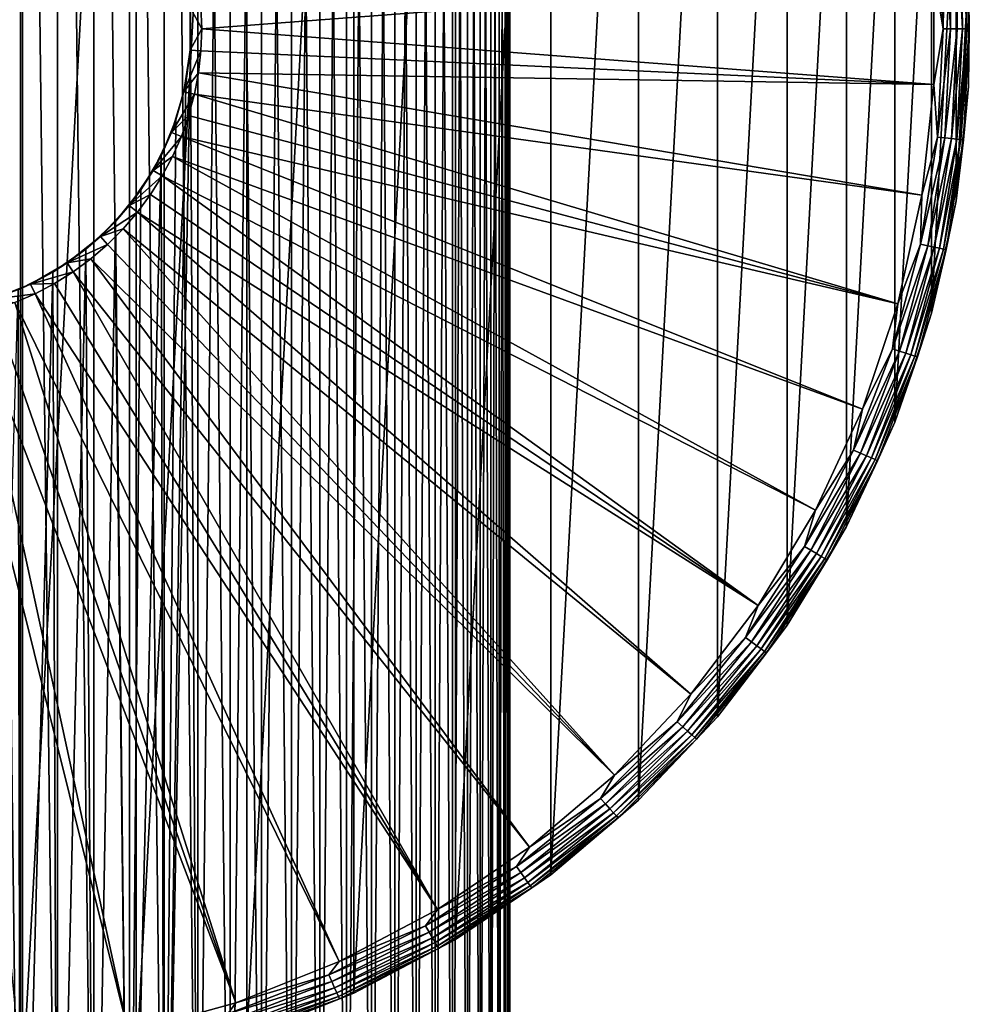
# Model space of a CAD drawing. Header units: metres. Extents: x -139 to 106, y -189 to 40.
# Tile 117 of 256: x 3 to 30, y -175 to -147. Entities that reach past the tile are written whole.
import ezdxf

# ---------------------------------------------------------------- set-up
doc = ezdxf.new("R2010")
doc.units = ezdxf.units.M
doc.layers.add('solid_153_ABGANG1_SW0003', color=7, linetype='CONTINUOUS')

msp = doc.modelspace()

# ---------------------------------------------------------------- linework, layer by layer
at = {"layer": 'solid_153_ABGANG1_SW0003'}
for points in [[(2.130661, -101.608208, 87.153847), (2.130661, -188.408203, 87.153847), (3.185477, -188.408203, 86.986778)], [(3.185477, -101.608208, 86.986778), (2.130661, -101.608208, 87.153847), (3.185477, -188.408203, 86.986778)], [(3.185477, -101.608208, 86.986778), (3.185477, -188.408203, 86.986778), (4.227721, -188.408203, 86.753807)], [(4.227721, -101.608208, 86.753807), (3.185477, -101.608208, 86.986778), (4.227721, -188.408203, 86.753807)], [(4.227721, -101.608208, 86.753807), (4.227721, -188.408203, 86.753807), (5.25328, -188.408203, 86.455856)], [(5.25328, -101.608208, 86.455856), (4.227721, -101.608208, 86.753807), (5.25328, -188.408203, 86.455856)], [(5.25328, -101.608208, 86.455856), (5.25328, -188.408203, 86.455856), (6.258111, -188.408203, 86.094093)], [(6.258111, -101.608208, 86.094093), (5.25328, -101.608208, 86.455856), (6.258111, -188.408203, 86.094093)], [(6.258111, -101.608208, 86.094093), (6.258111, -188.408203, 86.094093), (7.238244, -188.408203, 85.669952)], [(7.238244, -101.608208, 85.669952), (6.258111, -101.608208, 86.094093), (7.238244, -188.408203, 85.669952)], [(7.238244, -101.608208, 85.669952), (7.238244, -188.408203, 85.669952), (8.189809, -188.408203, 85.185112)], [(8.189809, -101.608208, 85.185112), (7.238244, -101.608208, 85.669952), (8.189809, -188.408203, 85.185112)], [(8.189809, -101.608208, 55.390678), (7.983356, -147.923996, 55.279026), (7.983322, -146.891907, 55.279011)], [(8.189809, -101.608208, 55.390678), (8.189809, -188.408203, 55.390678), (7.983356, -147.923996, 55.279026)], [(9.10905, -101.608208, 55.934315), (9.10905, -188.408203, 55.934315), (8.189809, -188.408203, 55.390678)], [(8.189809, -101.608208, 55.390678), (9.10905, -101.608208, 55.934315), (8.189809, -188.408203, 55.390678)], [(8.189809, -101.608208, 85.185112), (8.189809, -188.408203, 85.185112), (9.109051, -188.408203, 84.641472)], [(9.109051, -101.608208, 84.641472), (8.189809, -101.608208, 85.185112), (9.109051, -188.408203, 84.641472)], [(9.992342, -101.608208, 56.534599), (9.992342, -188.408203, 56.534599), (9.10905, -188.408203, 55.934315)], [(9.10905, -101.608208, 55.934315), (9.992342, -101.608208, 56.534599), (9.10905, -188.408203, 55.934315)], [(9.109051, -101.608208, 84.641472), (9.109051, -188.408203, 84.641472), (9.992343, -188.408203, 84.041183)], [(9.992343, -101.608208, 84.041183), (9.109051, -101.608208, 84.641472), (9.992343, -188.408203, 84.041183)], [(10.836198, -101.608208, 57.189159), (10.836198, -188.408203, 57.189159), (9.992342, -188.408203, 56.534599)], [(9.992342, -101.608208, 56.534599), (10.836198, -101.608208, 57.189159), (9.992342, -188.408203, 56.534599)], [(9.992343, -101.608208, 84.041183), (9.992343, -188.408203, 84.041183), (10.836199, -188.408203, 83.386627)], [(10.836199, -101.608208, 83.386627), (9.992343, -101.608208, 84.041183), (10.836199, -188.408203, 83.386627)], [(11.637288, -101.608208, 57.895412), (11.637288, -188.408203, 57.895412), (10.836198, -188.408203, 57.189159)], [(10.836198, -101.608208, 57.189159), (11.637288, -101.608208, 57.895412), (10.836198, -188.408203, 57.189159)], [(10.836199, -101.608208, 83.386627), (10.836199, -188.408203, 83.386627), (11.637288, -188.408203, 82.680374)], [(11.637288, -101.608208, 82.680374), (10.836199, -101.608208, 83.386627), (11.637288, -188.408203, 82.680374)], [(12.392451, -101.608208, 58.650578), (12.392451, -188.408203, 58.650578), (11.637288, -188.408203, 57.895412)], [(11.637288, -101.608208, 57.895412), (12.392451, -101.608208, 58.650578), (11.637288, -188.408203, 57.895412)], [(11.637288, -101.608208, 82.680374), (11.637288, -188.408203, 82.680374), (12.392451, -188.408203, 81.925209)], [(12.392452, -101.608208, 81.925209), (11.637288, -101.608208, 82.680374), (12.392451, -188.408203, 81.925209)], [(13.098707, -101.608208, 59.451664), (13.098707, -188.408203, 59.451664), (12.392451, -188.408203, 58.650578)], [(12.392451, -101.608208, 58.650578), (13.098707, -101.608208, 59.451664), (12.392451, -188.408203, 58.650578)], [(12.392452, -101.608208, 81.925209), (12.392451, -188.408203, 81.925209), (13.098708, -188.408203, 81.124123)], [(13.098708, -101.608208, 81.124123), (12.392452, -101.608208, 81.925209), (13.098708, -188.408203, 81.124123)], [(13.75327, -101.608208, 60.295517), (13.75327, -188.408203, 60.295517), (13.098707, -188.408203, 59.451664)], [(13.098707, -101.608208, 59.451664), (13.75327, -101.608208, 60.295517), (13.098707, -188.408203, 59.451664)], [(13.098708, -101.608208, 81.124123), (13.098708, -188.408203, 81.124123), (13.75327, -188.408203, 80.280266)], [(13.75327, -101.608208, 80.280266), (13.098708, -101.608208, 81.124123), (13.75327, -188.408203, 80.280266)], [(14.353557, -101.608208, 61.17881), (14.353557, -188.408203, 61.17881), (13.75327, -188.408203, 60.295517)], [(13.75327, -101.608208, 60.295517), (14.353557, -101.608208, 61.17881), (13.75327, -188.408203, 60.295517)], [(13.75327, -101.608208, 80.280266), (13.75327, -188.408203, 80.280266), (14.353557, -188.408203, 79.39698)], [(14.353557, -101.608208, 79.39698), (13.75327, -101.608208, 80.280266), (14.353557, -188.408203, 79.39698)], [(14.897197, -101.608208, 62.098049), (14.897197, -188.408203, 62.098049), (14.353557, -188.408203, 61.17881)], [(14.353557, -101.608208, 61.17881), (14.897197, -101.608208, 62.098049), (14.353557, -188.408203, 61.17881)], [(14.353557, -101.608208, 79.39698), (14.353557, -188.408203, 79.39698), (14.897198, -188.408203, 78.477737)], [(14.897198, -101.608208, 78.477737), (14.353557, -101.608208, 79.39698), (14.897198, -188.408203, 78.477737)], [(15.382045, -101.608208, 63.049614), (15.382045, -188.408203, 63.049614), (14.897197, -188.408203, 62.098049)], [(14.897197, -101.608208, 62.098049), (15.382045, -101.608208, 63.049614), (14.897197, -188.408203, 62.098049)], [(14.897198, -101.608208, 78.477737), (14.897198, -188.408203, 78.477737), (15.382045, -188.408203, 77.526169)], [(15.382045, -101.608208, 77.526176), (14.897198, -101.608208, 78.477737), (15.382045, -188.408203, 77.526169)], [(15.806187, -101.608208, 64.029739), (15.806187, -188.408203, 64.029739), (15.382045, -188.408203, 63.049614)], [(15.382045, -101.608208, 63.049614), (15.806187, -101.608208, 64.029739), (15.382045, -188.408203, 63.049614)], [(15.382045, -101.608208, 77.526176), (15.382045, -188.408203, 77.526169), (15.806187, -188.408203, 76.546043)], [(15.806187, -101.608208, 76.546043), (15.382045, -101.608208, 77.526176), (15.806187, -188.408203, 76.546043)], [(16.16795, -101.608208, 65.034569), (16.16795, -188.408203, 65.034569), (15.806187, -188.408203, 64.029739)], [(15.806187, -101.608208, 64.029739), (16.16795, -101.608208, 65.034569), (15.806187, -188.408203, 64.029739)], [(15.806187, -101.608208, 76.546043), (15.806187, -188.408203, 76.546043), (16.16795, -188.408203, 75.541214)], [(16.16795, -101.608208, 75.541214), (15.806187, -101.608208, 76.546043), (16.16795, -188.408203, 75.541214)], [(16.465906, -101.608208, 66.060135), (16.465906, -188.408203, 66.060135), (16.16795, -188.408203, 65.034569)], [(16.16795, -101.608208, 65.034569), (16.465906, -101.608208, 66.060135), (16.16795, -188.408203, 65.034569)], [(16.16795, -101.608208, 75.541214), (16.16795, -188.408203, 75.541214), (16.465906, -188.408203, 74.515648)], [(16.465906, -101.608208, 74.515648), (16.16795, -101.608208, 75.541214), (16.465906, -188.408203, 74.515648)], [(16.698879, -101.608208, 67.102386), (16.698879, -188.408203, 67.102386), (16.465906, -188.408203, 66.060135)], [(16.465906, -101.608208, 66.060135), (16.698879, -101.608208, 67.102386), (16.465906, -188.408203, 66.060135)], [(16.465906, -101.608208, 74.515648), (16.465906, -188.408203, 74.515648), (16.698879, -188.408203, 73.473396)], [(16.698879, -101.608208, 73.473396), (16.465906, -101.608208, 74.515648), (16.698879, -188.408203, 73.473396)], [(16.865948, -101.608208, 68.157211), (16.865948, -188.408203, 68.157211), (16.698879, -188.408203, 67.102386)], [(16.698879, -101.608208, 67.102386), (16.865948, -101.608208, 68.157211), (16.698879, -188.408203, 67.102386)], [(16.698879, -101.608208, 73.473396), (16.698879, -188.408203, 73.473396), (16.865948, -188.408203, 72.418571)], [(16.865948, -101.608208, 72.418571), (16.698879, -101.608208, 73.473396), (16.865948, -188.408203, 72.418571)], [(16.966454, -101.608208, 69.220444), (16.966454, -188.408203, 69.220444), (16.865948, -188.408203, 68.157211)], [(16.865948, -101.608208, 68.157211), (16.966454, -101.608208, 69.220444), (16.865948, -188.408203, 68.157211)], [(16.865948, -101.608208, 72.418571), (16.865948, -188.408203, 72.418571), (16.966454, -188.408203, 71.355339)], [(16.966454, -101.608208, 71.355339), (16.865948, -101.608208, 72.418571), (16.966454, -188.408203, 71.355339)], [(17, -101.608208, 70.287895), (17, -188.408203, 70.287895), (16.966454, -188.408203, 69.220444)], [(16.966454, -101.608208, 69.220444), (17, -101.608208, 70.287895), (16.966454, -188.408203, 69.220444)], [(16.966454, -101.608208, 71.355339), (16.966454, -188.408203, 71.355339), (17, -188.408203, 70.287895)], [(17, -101.608208, 70.287895), (16.966454, -101.608208, 71.355339), (17, -188.408203, 70.287895)], [(0, -117.408211, -7.712107), (3.243499, -117.584061, -7.712107), (0, -177.408203, -7.712107)], [(3.243499, -117.584061, -7.712107), (3.243499, -177.232361, -7.712107), (0, -177.408203, -7.712107)], [(3.243499, -117.584061, -7.712107), (6.449004, -118.109566, -7.712107), (3.243499, -177.232361, -7.712107)], [(6.449004, -118.109566, -7.712107), (6.449004, -176.706848, -7.712107), (3.243499, -177.232361, -7.712107)], [(6.449004, -118.109566, -7.712107), (9.578927, -118.978577, -7.712107), (6.449004, -176.706848, -7.712107)], [(9.578927, -118.978577, -7.712107), (9.578927, -175.837845, -7.712107), (6.449004, -176.706848, -7.712107)], [(9.578927, -118.978577, -7.712107), (12.596567, -120.180901, -7.712107), (9.578927, -175.837845, -7.712107)], [(12.596567, -120.180901, -7.712107), (12.596567, -174.635513, -7.712107), (9.578927, -175.837845, -7.712107)], [(12.596567, -120.180901, -7.712107), (15.466537, -121.702446, -7.712107), (12.596567, -174.635513, -7.712107)], [(15.466537, -121.702446, -7.712107), (15.466537, -173.113968, -7.712107), (12.596567, -174.635513, -7.712107)], [(15.466537, -121.702446, -7.712107), (18.155184, -123.525383, -7.712107), (15.466537, -173.113968, -7.712107)], [(18.155184, -123.525383, -7.712107), (18.155184, -171.291031, -7.712107), (15.466537, -173.113968, -7.712107)], [(18.155184, -123.525383, -7.712107), (20.630976, -125.628334, -7.712107), (18.155184, -171.291031, -7.712107)], [(20.630976, -125.628334, -7.712107), (20.630976, -169.18808, -7.712107), (18.155184, -171.291031, -7.712107)], [(20.630976, -125.628334, -7.712107), (22.864883, -127.986649, -7.712107), (20.630976, -169.18808, -7.712107)], [(22.864883, -127.986649, -7.712107), (22.864883, -166.829773, -7.712107), (20.630976, -169.18808, -7.712107)], [(22.864883, -127.986649, -7.712107), (24.830711, -130.572662, -7.712107), (22.864883, -166.829773, -7.712107)], [(24.830711, -130.572662, -7.712107), (24.830711, -164.243759, -7.712107), (22.864883, -166.829773, -7.712107)], [(24.830711, -130.572662, -7.712107), (26.505411, -133.356049, -7.712107), (24.830711, -164.243759, -7.712107)], [(26.505411, -133.356049, -7.712107), (26.505411, -161.460373, -7.712107), (24.830711, -164.243759, -7.712107)], [(26.505411, -133.356049, -7.712107), (27.869347, -136.304184, -7.712107), (26.505411, -161.460373, -7.712107)], [(27.869347, -136.304184, -7.712107), (27.869347, -158.512238, -7.712107), (26.505411, -161.460373, -7.712107)], [(27.869347, -136.304184, -7.712107), (28.906532, -139.382477, -7.712107), (27.869347, -158.512238, -7.712107)], [(28.906532, -139.382477, -7.712107), (28.906532, -155.433945, -7.712107), (27.869347, -158.512238, -7.712107)], [(28.906532, -139.382477, -7.712107), (29.604811, -142.55484, -7.712107), (28.906532, -155.433945, -7.712107)], [(29.604811, -142.55484, -7.712107), (29.604811, -152.261581, -7.712107), (28.906532, -155.433945, -7.712107)], [(29.604811, -142.55484, -7.712107), (29.956005, -145.784088, -7.712107), (29.604811, -152.261581, -7.712107)], [(29.23708, -147.408203, 13.89442), (29.076916, -144.352097, 13.89442), (28.974897, -145.837265, 13.922777)], [(29.283976, -144.330338, 13.818321), (29.076916, -144.352097, 13.89442), (29.23708, -147.408203, 13.89442)], [(29.44528, -147.408203, 13.818321), (29.283976, -144.330338, 13.818321), (29.23708, -147.408203, 13.89442)], [(29.469275, -144.310867, 13.698224), (29.283976, -144.330338, 13.818321), (29.44528, -147.408203, 13.818321)], [(29.631599, -147.408203, 13.698224), (29.469275, -144.310867, 13.698224), (29.44528, -147.408203, 13.818321)], [(29.623709, -144.294632, 13.54003), (29.469275, -144.310867, 13.698224), (29.631599, -147.408203, 13.698224)], [(29.739687, -144.28244, 13.351514), (29.623709, -144.294632, 13.54003), (29.786884, -147.408203, 13.54003)], [(29.786884, -147.408203, 13.54003), (29.623709, -144.294632, 13.54003), (29.631599, -147.408203, 13.698224)], [(29.811514, -144.274887, 13.141936), (29.739687, -144.28244, 13.351514), (29.903502, -147.408203, 13.351514)], [(29.903502, -147.408203, 13.351514), (29.739687, -144.28244, 13.351514), (29.786884, -147.408203, 13.54003)], [(29.975723, -147.408203, 13.141936), (29.956003, -145.784058, 12.92293), (29.811514, -144.274887, 13.141936)], [(29.975723, -147.408203, 13.141936), (29.811514, -144.274887, 13.141936), (29.903502, -147.408203, 13.351514)], [(8.278495, -146.787338, 14.284371), (8.301745, -147.408203, 14.284371), (28.974897, -145.837265, 13.922777)], [(8.301745, -147.408203, 14.284371), (28.974894, -148.979218, 13.922777), (28.974897, -145.837265, 13.922777)], [(29.23708, -147.408203, 13.89442), (28.974897, -145.837265, 13.922777), (28.974894, -148.979218, 13.922777)], [(29.956005, -145.784088, -7.712107), (29.956005, -149.032333, -7.712107), (29.604811, -152.261581, -7.712107)], [(29.956003, -145.784058, 12.92293), (29.956001, -149.032394, 12.92293), (29.956005, -145.784088, -7.712107)], [(29.975723, -147.408203, 13.141936), (29.956001, -149.032394, 12.92293), (29.956003, -145.784058, 12.92293)], [(29.956001, -149.032394, 12.92293), (29.956005, -149.032333, -7.712107), (29.956005, -145.784088, -7.712107)], [(7.977631, -146.810364, 14.284371), (8.301745, -147.408203, 14.284371), (8.278495, -146.787338, 14.284371)], [(7.977631, -146.810364, 14.284371), (7.977631, -148.006042, 14.284371), (8.301745, -147.408203, 14.284371)], [(7.983356, -147.923996, 55.279026), (7.977631, -148.006042, 14.284371), (7.977631, -146.810364, 14.284371)], [(7.983322, -146.891907, 55.279011), (7.983356, -147.923996, 55.279026), (7.977631, -146.810364, 14.284371)], [(7.977631, -148.006042, 14.284371), (8.278495, -148.029068, 14.284371), (8.301745, -147.408203, 14.284371)], [(8.301745, -147.408203, 14.284371), (8.278495, -148.029068, 14.284371), (28.974894, -148.979218, 13.922777)], [(29.076916, -150.46431, 13.89442), (29.23708, -147.408203, 13.89442), (28.974894, -148.979218, 13.922777)], [(29.44528, -147.408203, 13.818321), (29.23708, -147.408203, 13.89442), (29.076916, -150.46431, 13.89442)], [(29.283976, -150.486084, 13.818321), (29.44528, -147.408203, 13.818321), (29.076916, -150.46431, 13.89442)], [(29.631599, -147.408203, 13.698224), (29.44528, -147.408203, 13.818321), (29.283976, -150.486084, 13.818321)], [(29.469275, -150.505554, 13.698224), (29.631599, -147.408203, 13.698224), (29.283976, -150.486084, 13.818321)], [(29.786884, -147.408203, 13.54003), (29.631599, -147.408203, 13.698224), (29.469275, -150.505554, 13.698224)], [(29.623709, -150.52179, 13.54003), (29.786884, -147.408203, 13.54003), (29.469275, -150.505554, 13.698224)], [(29.903502, -147.408203, 13.351514), (29.786884, -147.408203, 13.54003), (29.623709, -150.52179, 13.54003)], [(29.739687, -150.533981, 13.351514), (29.903502, -147.408203, 13.351514), (29.623709, -150.52179, 13.54003)], [(29.975723, -147.408203, 13.141936), (29.903502, -147.408203, 13.351514), (29.739687, -150.533981, 13.351514)], [(29.811514, -150.541519, 13.141936), (29.975723, -147.408203, 13.141936), (29.739687, -150.533981, 13.351514)], [(29.811514, -150.541519, 13.141936), (29.956001, -149.032394, 12.92293), (29.975723, -147.408203, 13.141936)], [(7.238244, -188.408203, 54.90583), (7.848965, -148.955383, 55.208309), (7.983356, -147.923996, 55.279026)], [(8.189809, -188.408203, 55.390678), (7.238244, -188.408203, 54.90583), (7.983356, -147.923996, 55.279026)], [(7.977631, -148.006042, 14.284371), (7.799423, -149.18837, 14.284371), (8.278495, -148.029068, 14.284371)], [(7.848965, -148.955383, 55.208309), (7.799423, -149.18837, 14.284371), (7.977631, -148.006042, 14.284371)], [(7.799423, -149.18837, 14.284371), (8.208881, -148.646454, 14.284371), (8.278495, -148.029068, 14.284371)], [(7.983356, -147.923996, 55.279026), (7.848965, -148.955383, 55.208309), (7.977631, -148.006042, 14.284371)], [(8.278495, -148.029068, 14.284371), (8.208881, -148.646454, 14.284371), (28.974894, -148.979218, 13.922777)], [(7.799423, -149.18837, 14.284371), (8.093284, -149.256912, 14.284371), (8.208881, -148.646454, 14.284371)], [(8.208881, -148.646454, 14.284371), (8.093284, -149.256912, 14.284371), (28.635185, -152.102753, 13.922777)], [(8.208881, -148.646454, 14.284371), (28.635185, -152.102753, 13.922777), (28.974894, -148.979218, 13.922777)], [(7.238244, -188.408203, 54.90583), (7.574716, -149.981857, 55.068703), (7.848965, -148.955383, 55.208309)], [(7.848965, -148.955383, 55.208309), (7.574716, -149.981857, 55.068703), (7.799423, -149.18837, 14.284371)], [(29.076916, -150.46431, 13.89442), (28.974894, -148.979218, 13.922777), (28.635185, -152.102753, 13.922777)], [(7.799423, -149.18837, 14.284371), (7.44699, -150.330933, 14.284371), (8.093284, -149.256912, 14.284371)], [(7.574716, -149.981857, 55.068703), (7.44699, -150.330933, 14.284371), (7.799423, -149.18837, 14.284371)], [(7.44699, -150.330933, 14.284371), (7.932366, -149.856995, 14.284371), (8.093284, -149.256912, 14.284371)], [(8.093284, -149.256912, 14.284371), (7.932366, -149.856995, 14.284371), (27.959755, -155.171234, 13.922777)], [(8.093284, -149.256912, 14.284371), (27.959755, -155.171234, 13.922777), (28.635185, -152.102753, 13.922777)], [(29.604794, -152.261673, 12.92293), (29.604811, -152.261581, -7.712107), (29.956005, -149.032333, -7.712107)], [(29.956001, -149.032394, 12.92293), (29.604794, -152.261673, 12.92293), (29.956005, -149.032333, -7.712107)], [(29.811514, -150.541519, 13.141936), (29.604794, -152.261673, 12.92293), (29.956001, -149.032394, 12.92293)], [(7.574716, -149.981857, 55.068703), (7.15291, -150.990921, 54.865967), (7.44699, -150.330933, 14.284371)], [(7.238244, -188.408203, 54.90583), (7.15291, -150.990921, 54.865967), (7.574716, -149.981857, 55.068703)], [(7.44699, -150.330933, 14.284371), (7.727008, -150.44339, 14.284371), (7.932366, -149.856995, 14.284371)], [(7.932366, -149.856995, 14.284371), (7.727008, -150.44339, 14.284371), (27.959755, -155.171234, 13.922777)], [(7.44699, -150.330933, 14.284371), (6.928203, -151.408203, 14.284371), (7.727008, -150.44339, 14.284371)], [(7.15291, -150.990921, 54.865967), (6.928203, -151.408203, 14.284371), (7.44699, -150.330933, 14.284371)], [(6.928203, -151.408203, 14.284371), (7.478386, -151.012756, 14.284371), (7.727008, -150.44339, 14.284371)], [(7.727008, -150.44339, 14.284371), (7.478386, -151.012756, 14.284371), (26.956518, -158.148727, 13.922777)], [(7.727008, -150.44339, 14.284371), (26.956518, -158.148727, 13.922777), (27.959755, -155.171234, 13.922777)], [(28.598181, -153.486938, 13.89442), (29.076916, -150.46431, 13.89442), (28.635185, -152.102753, 13.922777)], [(29.283976, -150.486084, 13.818321), (29.076916, -150.46431, 13.89442), (28.598181, -153.486938, 13.89442)], [(28.80183, -153.530228, 13.818321), (29.283976, -150.486084, 13.818321), (28.598181, -153.486938, 13.89442)], [(29.469275, -150.505554, 13.698224), (29.283976, -150.486084, 13.818321), (28.80183, -153.530228, 13.818321)], [(28.984079, -153.56897, 13.698224), (29.469275, -150.505554, 13.698224), (28.80183, -153.530228, 13.818321)], [(29.623709, -150.52179, 13.54003), (29.469275, -150.505554, 13.698224), (28.984079, -153.56897, 13.698224)], [(29.135969, -153.601257, 13.54003), (29.623709, -150.52179, 13.54003), (28.984079, -153.56897, 13.698224)], [(29.739687, -150.533981, 13.351514), (29.623709, -150.52179, 13.54003), (29.135969, -153.601257, 13.54003)], [(29.250038, -153.625504, 13.351514), (29.739687, -150.533981, 13.351514), (29.135969, -153.601257, 13.54003)], [(29.811514, -150.541519, 13.141936), (29.739687, -150.533981, 13.351514), (29.250038, -153.625504, 13.351514)], [(29.320683, -153.640518, 13.141936), (29.811514, -150.541519, 13.141936), (29.250038, -153.625504, 13.351514)], [(29.320683, -153.640518, 13.141936), (29.604794, -152.261673, 12.92293), (29.811514, -150.541519, 13.141936)], [(6.25811, -188.408203, 54.481689), (6.580101, -151.958191, 54.613014), (7.15291, -150.990921, 54.865967)], [(7.238244, -188.408203, 54.90583), (6.25811, -188.408203, 54.481689), (7.15291, -150.990921, 54.865967)], [(7.15291, -150.990921, 54.865967), (6.580101, -151.958191, 54.613014), (6.928203, -151.408203, 14.284371)], [(6.928203, -151.408203, 14.284371), (7.187848, -151.561981, 14.284371), (7.478386, -151.012756, 14.284371)], [(7.478386, -151.012756, 14.284371), (7.187848, -151.561981, 14.284371), (25.637245, -161.000275, 13.922777)], [(7.478386, -151.012756, 14.284371), (25.637245, -161.000275, 13.922777), (26.956518, -158.148727, 13.922777)], [(6.928203, -151.408203, 14.284371), (6.254652, -152.396133, 14.284371), (7.187848, -151.561981, 14.284371)], [(6.580101, -151.958191, 54.613014), (6.254652, -152.396133, 14.284371), (6.928203, -151.408203, 14.284371)], [(6.254652, -152.396133, 14.284371), (6.85708, -152.087891, 14.284371), (7.187848, -151.561981, 14.284371)], [(7.187848, -151.561981, 14.284371), (6.85708, -152.087891, 14.284371), (24.017393, -163.692474, 13.922777)], [(7.187848, -151.561981, 14.284371), (24.017393, -163.692474, 13.922777), (25.637245, -161.000275, 13.922777)], [(6.580101, -151.958191, 54.613014), (5.864314, -152.849701, 54.331402), (6.254652, -152.396133, 14.284371)], [(6.25811, -188.408203, 54.481689), (5.864314, -152.849701, 54.331402), (6.580101, -151.958191, 54.613014)], [(6.254652, -152.396133, 14.284371), (6.4879, -152.587601, 14.284371), (6.85708, -152.087891, 14.284371)], [(6.85708, -152.087891, 14.284371), (6.4879, -152.587601, 14.284371), (24.017393, -163.692474, 13.922777)], [(28.598181, -153.486938, 13.89442), (28.635185, -152.102753, 13.922777), (27.959755, -155.171234, 13.922777)], [(29.604794, -152.261673, 12.92293), (28.906496, -155.434067, 12.92293), (28.906532, -155.433945, -7.712107)], [(29.320683, -153.640518, 13.141936), (28.906496, -155.434067, 12.92293), (29.604794, -152.261673, 12.92293)], [(29.604794, -152.261673, 12.92293), (28.906532, -155.433945, -7.712107), (29.604811, -152.261581, -7.712107)], [(6.254652, -152.396133, 14.284371), (5.441382, -153.272629, 14.284371), (6.4879, -152.587601, 14.284371)], [(5.864314, -152.849701, 54.331402), (5.441382, -153.272629, 14.284371), (6.254652, -152.396133, 14.284371)], [(5.441382, -153.272629, 14.284371), (6.082435, -153.058243, 14.284371), (6.4879, -152.587601, 14.284371)], [(6.4879, -152.587601, 14.284371), (6.082435, -153.058243, 14.284371), (22.115961, -166.193756, 13.922777)], [(6.4879, -152.587601, 14.284371), (22.115961, -166.193756, 13.922777), (24.017393, -163.692474, 13.922777)], [(5.864314, -152.849701, 54.331402), (5.027953, -153.630722, 54.048431), (5.441382, -153.272629, 14.284371)], [(5.253279, -188.408203, 54.11993), (5.027953, -153.630722, 54.048431), (5.864314, -152.849701, 54.331402)], [(6.25811, -188.408203, 54.481689), (5.253279, -188.408203, 54.11993), (5.864314, -152.849701, 54.331402)], [(5.441382, -153.272629, 14.284371), (5.642814, -153.497345, 14.284371), (6.082435, -153.058243, 14.284371)], [(6.082435, -153.058243, 14.284371), (5.642814, -153.497345, 14.284371), (19.95524, -168.474792, 13.922777)], [(6.082435, -153.058243, 14.284371), (19.95524, -168.474792, 13.922777), (22.115961, -166.193756, 13.922777)], [(5.441382, -153.272629, 14.284371), (4.50656, -154.018112, 14.284371), (5.642814, -153.497345, 14.284371)], [(5.027953, -153.630722, 54.048431), (4.50656, -154.018112, 14.284371), (5.441382, -153.272629, 14.284371)], [(5.027953, -153.630722, 54.048431), (4.101503, -154.27681, 53.790077), (4.50656, -154.018112, 14.284371)], [(4.22772, -188.408203, 53.821976), (4.101503, -154.27681, 53.790077), (5.027953, -153.630722, 54.048431)], [(5.253279, -188.408203, 54.11993), (4.22772, -188.408203, 53.821976), (5.027953, -153.630722, 54.048431)], [(4.50656, -154.018112, 14.284371), (5.17153, -153.902374, 14.284371), (5.642814, -153.497345, 14.284371)], [(5.642814, -153.497345, 14.284371), (5.17153, -153.902374, 14.284371), (19.95524, -168.474792, 13.922777)], [(27.806116, -156.442963, 13.89442), (28.598181, -153.486938, 13.89442), (27.959755, -155.171234, 13.922777)], [(28.80183, -153.530228, 13.818321), (28.598181, -153.486938, 13.89442), (27.806116, -156.442963, 13.89442)], [(28.004126, -156.507294, 13.818321), (28.80183, -153.530228, 13.818321), (27.806116, -156.442963, 13.89442)], [(28.984079, -153.56897, 13.698224), (28.80183, -153.530228, 13.818321), (28.004126, -156.507294, 13.818321)], [(28.181326, -156.56488, 13.698224), (28.984079, -153.56897, 13.698224), (28.004126, -156.507294, 13.818321)], [(29.135969, -153.601257, 13.54003), (28.984079, -153.56897, 13.698224), (28.181326, -156.56488, 13.698224)], [(28.32901, -156.612869, 13.54003), (29.135969, -153.601257, 13.54003), (28.181326, -156.56488, 13.698224)], [(29.250038, -153.625504, 13.351514), (29.135969, -153.601257, 13.54003), (28.32901, -156.612869, 13.54003)], [(28.43992, -156.648895, 13.351514), (29.250038, -153.625504, 13.351514), (28.32901, -156.612869, 13.54003)], [(29.320683, -153.640518, 13.141936), (29.250038, -153.625504, 13.351514), (28.43992, -156.648895, 13.351514)], [(28.508608, -156.671219, 13.141936), (29.320683, -153.640518, 13.141936), (28.43992, -156.648895, 13.351514)], [(28.508608, -156.671219, 13.141936), (28.906496, -155.434067, 12.92293), (29.320683, -153.640518, 13.141936)], [(4.50656, -154.018112, 14.284371), (4.671258, -154.271027, 14.284371), (5.17153, -153.902374, 14.284371)], [(5.17153, -153.902374, 14.284371), (4.671258, -154.271027, 14.284371), (17.56056, -170.50885, 13.922777)], [(5.17153, -153.902374, 14.284371), (17.56056, -170.50885, 13.922777), (19.95524, -168.474792, 13.922777)], [(4.101503, -154.27681, 53.790077), (3.11531, -154.776718, 53.575779), (3.47107, -154.615967, 14.284371)], [(3.185476, -188.408203, 53.589008), (3.11531, -154.776718, 53.575779), (4.101503, -154.27681, 53.790077)], [(4.22772, -188.408203, 53.821976), (3.185476, -188.408203, 53.589008), (4.101503, -154.27681, 53.790077)], [(4.50656, -154.018112, 14.284371), (3.47107, -154.615967, 14.284371), (4.671258, -154.271027, 14.284371)], [(4.101503, -154.27681, 53.790077), (3.47107, -154.615967, 14.284371), (4.50656, -154.018112, 14.284371)], [(3.47107, -154.615967, 14.284371), (4.145133, -154.601044, 14.284371), (4.671258, -154.271027, 14.284371)], [(4.671258, -154.271027, 14.284371), (4.145133, -154.601044, 14.284371), (14.959992, -172.272064, 13.922777)], [(4.671258, -154.271027, 14.284371), (14.959992, -172.272064, 13.922777), (17.56056, -170.50885, 13.922777)], [(3.185476, -188.408203, 53.589008), (2.130661, -188.408203, 53.421944), (3.11531, -154.776718, 53.575779)], [(3.47107, -154.615967, 14.284371), (2.358041, -155.052795, 14.284371), (3.595949, -154.890732, 14.284371)], [(3.11531, -154.776718, 53.575779), (2.358041, -155.052795, 14.284371), (3.47107, -154.615967, 14.284371)], [(3.47107, -154.615967, 14.284371), (3.595949, -154.890732, 14.284371), (4.145133, -154.601044, 14.284371)], [(4.145133, -154.601044, 14.284371), (3.595949, -154.890732, 14.284371), (14.959992, -172.272064, 13.922777)], [(2.358041, -155.052795, 14.284371), (3.026386, -155.138657, 14.284371), (3.595949, -154.890732, 14.284371)], [(3.595949, -154.890732, 14.284371), (3.026386, -155.138657, 14.284371), (12.18405, -173.743759, 13.922777)], [(3.595949, -154.890732, 14.284371), (12.18405, -173.743759, 13.922777), (14.959992, -172.272064, 13.922777)], [(2.439236, -155.343521, 14.284371), (1.838553, -155.503799, 14.284371), (9.265244, -174.906708, 13.922777)], [(3.026386, -155.138657, 14.284371), (2.439236, -155.343521, 14.284371), (9.265244, -174.906708, 13.922777)], [(3.026386, -155.138657, 14.284371), (9.265244, -174.906708, 13.922777), (12.18405, -173.743759, 13.922777)], [(27.806116, -156.442963, 13.89442), (27.959755, -155.171234, 13.922777), (26.956518, -158.148727, 13.922777)], [(1.838553, -155.503799, 14.284371), (1.228732, -155.618515, 14.284371), (6.237787, -175.747269, 13.922777)], [(1.228732, -155.618515, 14.284371), (3.137226, -176.255569, 13.922777), (6.237787, -175.747269, 13.922777)], [(1.838553, -155.503799, 14.284371), (6.237787, -175.747269, 13.922777), (9.265244, -174.906708, 13.922777)], [(28.906496, -155.434067, 12.92293), (27.869297, -158.51236, 12.92293), (27.869347, -158.512238, -7.712107)], [(28.508608, -156.671219, 13.141936), (27.869297, -158.51236, 12.92293), (28.906496, -155.434067, 12.92293)], [(28.906496, -155.434067, 12.92293), (27.869347, -158.512238, -7.712107), (28.906532, -155.433945, -7.712107)], [(26.709402, -159.300003, 13.89442), (27.806116, -156.442963, 13.89442), (26.956518, -158.148727, 13.922777)], [(28.004126, -156.507294, 13.818321), (27.806116, -156.442963, 13.89442), (26.709402, -159.300003, 13.89442)], [(26.899603, -159.384689, 13.818321), (28.004126, -156.507294, 13.818321), (26.709402, -159.300003, 13.89442)], [(28.181326, -156.56488, 13.698224), (28.004126, -156.507294, 13.818321), (26.899603, -159.384689, 13.818321)], [(27.069815, -159.460464, 13.698224), (28.181326, -156.56488, 13.698224), (26.899603, -159.384689, 13.818321)], [(28.32901, -156.612869, 13.54003), (28.181326, -156.56488, 13.698224), (27.069815, -159.460464, 13.698224)], [(27.211674, -159.523621, 13.54003), (28.32901, -156.612869, 13.54003), (27.069815, -159.460464, 13.698224)], [(28.43992, -156.648895, 13.351514), (28.32901, -156.612869, 13.54003), (27.211674, -159.523621, 13.54003)], [(27.318209, -159.57106, 13.351514), (28.43992, -156.648895, 13.351514), (27.211674, -159.523621, 13.54003)], [(28.508608, -156.671219, 13.141936), (28.43992, -156.648895, 13.351514), (27.318209, -159.57106, 13.351514)], [(27.384186, -159.600433, 13.141936), (28.508608, -156.671219, 13.141936), (27.318209, -159.57106, 13.351514)], [(27.384186, -159.600433, 13.141936), (27.869297, -158.51236, 12.92293), (28.508608, -156.671219, 13.141936)], [(26.709402, -159.300003, 13.89442), (26.956518, -158.148727, 13.922777), (25.637245, -161.000275, 13.922777)], [(27.869297, -158.51236, 12.92293), (26.505358, -161.460464, 12.92293), (26.505411, -161.460373, -7.712107)], [(27.384186, -159.600433, 13.141936), (26.505358, -161.460464, 12.92293), (27.869297, -158.51236, 12.92293)], [(27.869297, -158.51236, 12.92293), (26.505411, -161.460373, -7.712107), (27.869347, -158.512238, -7.712107)], [(25.320055, -162.026749, 13.89442), (26.709402, -159.300003, 13.89442), (25.637245, -161.000275, 13.922777)], [(26.899603, -159.384689, 13.818321), (26.709402, -159.300003, 13.89442), (25.320055, -162.026749, 13.89442)], [(25.50036, -162.130844, 13.818321), (26.899603, -159.384689, 13.818321), (25.320055, -162.026749, 13.89442)], [(27.069815, -159.460464, 13.698224), (26.899603, -159.384689, 13.818321), (25.50036, -162.130844, 13.818321)], [(25.661718, -162.224014, 13.698224), (27.069815, -159.460464, 13.698224), (25.50036, -162.130844, 13.818321)], [(27.211674, -159.523621, 13.54003), (27.069815, -159.460464, 13.698224), (25.661718, -162.224014, 13.698224)], [(25.796198, -162.301651, 13.54003), (27.211674, -159.523621, 13.54003), (25.661718, -162.224014, 13.698224)], [(27.318209, -159.57106, 13.351514), (27.211674, -159.523621, 13.54003), (25.796198, -162.301651, 13.54003)], [(25.897192, -162.359955, 13.351514), (27.318209, -159.57106, 13.351514), (25.796198, -162.301651, 13.54003)], [(27.384186, -159.600433, 13.141936), (27.318209, -159.57106, 13.351514), (25.897192, -162.359955, 13.351514)], [(25.959738, -162.396072, 13.141936), (27.384186, -159.600433, 13.141936), (25.897192, -162.359955, 13.351514)], [(25.959738, -162.396072, 13.141936), (26.505358, -161.460464, 12.92293), (27.384186, -159.600433, 13.141936)], [(25.320055, -162.026749, 13.89442), (25.637245, -161.000275, 13.922777), (24.017393, -163.692474, 13.922777)], [(24.830664, -164.243835, 12.92293), (24.830711, -164.243759, -7.712107), (26.505411, -161.460373, -7.712107)], [(26.505358, -161.460464, 12.92293), (24.830664, -164.243835, 12.92293), (26.505411, -161.460373, -7.712107)], [(25.959738, -162.396072, 13.141936), (24.830664, -164.243835, 12.92293), (26.505358, -161.460464, 12.92293)], [(23.653296, -164.593338, 13.89442), (25.320055, -162.026749, 13.89442), (24.017393, -163.692474, 13.922777)], [(25.50036, -162.130844, 13.818321), (25.320055, -162.026749, 13.89442), (23.653296, -164.593338, 13.89442)], [(23.821732, -164.715714, 13.818321), (25.50036, -162.130844, 13.818321), (23.653296, -164.593338, 13.89442)], [(25.661718, -162.224014, 13.698224), (25.50036, -162.130844, 13.818321), (23.821732, -164.715714, 13.818321)], [(23.972467, -164.825226, 13.698224), (25.661718, -162.224014, 13.698224), (23.821732, -164.715714, 13.818321)], [(25.796198, -162.301651, 13.54003), (25.661718, -162.224014, 13.698224), (23.972467, -164.825226, 13.698224)], [(24.098095, -164.916504, 13.54003), (25.796198, -162.301651, 13.54003), (23.972467, -164.825226, 13.698224)], [(25.897192, -162.359955, 13.351514), (25.796198, -162.301651, 13.54003), (24.098095, -164.916504, 13.54003)], [(24.192442, -164.985046, 13.351514), (25.897192, -162.359955, 13.351514), (24.098095, -164.916504, 13.54003)], [(25.959738, -162.396072, 13.141936), (25.897192, -162.359955, 13.351514), (24.192442, -164.985046, 13.351514)], [(24.25087, -165.027496, 13.141936), (25.959738, -162.396072, 13.141936), (24.192442, -164.985046, 13.351514)], [(24.25087, -165.027496, 13.141936), (24.830664, -164.243835, 12.92293), (25.959738, -162.396072, 13.141936)], [(23.653296, -164.593338, 13.89442), (24.017393, -163.692474, 13.922777), (22.115961, -166.193756, 13.922777)], [(22.864855, -166.829803, 12.92293), (22.864883, -166.829773, -7.712107), (24.830711, -164.243759, -7.712107)], [(24.830664, -164.243835, 12.92293), (22.864855, -166.829803, 12.92293), (24.830711, -164.243759, -7.712107)], [(24.25087, -165.027496, 13.141936), (22.864855, -166.829803, 12.92293), (24.830664, -164.243835, 12.92293)], [(21.727385, -166.971634, 13.89442), (23.653296, -164.593338, 13.89442), (22.115961, -166.193756, 13.922777)], [(23.821732, -164.715714, 13.818321), (23.653296, -164.593338, 13.89442), (21.727385, -166.971634, 13.89442)], [(21.882109, -167.110947, 13.818321), (23.821732, -164.715714, 13.818321), (21.727385, -166.971634, 13.89442)], [(23.972467, -164.825226, 13.698224), (23.821732, -164.715714, 13.818321), (21.882109, -167.110947, 13.818321)], [(22.020571, -167.235626, 13.698224), (23.972467, -164.825226, 13.698224), (21.882109, -167.110947, 13.818321)], [(24.098095, -164.916504, 13.54003), (23.972467, -164.825226, 13.698224), (22.020571, -167.235626, 13.698224)], [(22.135969, -167.339523, 13.54003), (24.098095, -164.916504, 13.54003), (22.020571, -167.235626, 13.698224)], [(24.192442, -164.985046, 13.351514), (24.098095, -164.916504, 13.54003), (22.135969, -167.339523, 13.54003)], [(22.222633, -167.417557, 13.351514), (24.192442, -164.985046, 13.351514), (22.135969, -167.339523, 13.54003)], [(24.25087, -165.027496, 13.141936), (24.192442, -164.985046, 13.351514), (22.222633, -167.417557, 13.351514)], [(22.276304, -167.465881, 13.141936), (24.25087, -165.027496, 13.141936), (22.222633, -167.417557, 13.351514)], [(22.276304, -167.465881, 13.141936), (22.864855, -166.829803, 12.92293), (24.25087, -165.027496, 13.141936)], [(21.727385, -166.971634, 13.89442), (22.115961, -166.193756, 13.922777), (19.95524, -168.474792, 13.922777)], [(19.563425, -169.13559, 13.89442), (21.727385, -166.971634, 13.89442), (19.95524, -168.474792, 13.922777)], [(21.882109, -167.110947, 13.818321), (21.727385, -166.971634, 13.89442), (19.563425, -169.13559, 13.89442)], [(20.63098, -169.18808, 12.92293), (20.630976, -169.18808, -7.712107), (22.864883, -166.829773, -7.712107)], [(22.864855, -166.829803, 12.92293), (20.63098, -169.18808, 12.92293), (22.864883, -166.829773, -7.712107)], [(22.276304, -167.465881, 13.141936), (20.63098, -169.18808, 12.92293), (22.864855, -166.829803, 12.92293)], [(19.702738, -169.290314, 13.818321), (21.882109, -167.110947, 13.818321), (19.563425, -169.13559, 13.89442)], [(22.020571, -167.235626, 13.698224), (21.882109, -167.110947, 13.818321), (19.702738, -169.290314, 13.818321)], [(19.82741, -169.428787, 13.698224), (22.020571, -167.235626, 13.698224), (19.702738, -169.290314, 13.818321)], [(22.135969, -167.339523, 13.54003), (22.020571, -167.235626, 13.698224), (19.82741, -169.428787, 13.698224)], [(19.931316, -169.544174, 13.54003), (22.135969, -167.339523, 13.54003), (19.82741, -169.428787, 13.698224)], [(22.222633, -167.417557, 13.351514), (22.135969, -167.339523, 13.54003), (19.931316, -169.544174, 13.54003)], [(20.009348, -169.630844, 13.351514), (22.222633, -167.417557, 13.351514), (19.931316, -169.544174, 13.54003)], [(22.276304, -167.465881, 13.141936), (22.222633, -167.417557, 13.351514), (20.009348, -169.630844, 13.351514)], [(20.057674, -169.684509, 13.141936), (22.276304, -167.465881, 13.141936), (20.009348, -169.630844, 13.351514)], [(20.057674, -169.684509, 13.141936), (20.63098, -169.18808, 12.92293), (22.276304, -167.465881, 13.141936)], [(19.563425, -169.13559, 13.89442), (19.95524, -168.474792, 13.922777), (17.56056, -170.50885, 13.922777)], [(17.185125, -171.061508, 13.89442), (19.563425, -169.13559, 13.89442), (17.56056, -170.50885, 13.922777)], [(19.702738, -169.290314, 13.818321), (19.563425, -169.13559, 13.89442), (17.185125, -171.061508, 13.89442)], [(18.155222, -171.291, 12.92293), (18.155184, -171.291031, -7.712107), (20.630976, -169.18808, -7.712107)], [(20.63098, -169.18808, 12.92293), (18.155222, -171.291, 12.92293), (20.630976, -169.18808, -7.712107)], [(20.057674, -169.684509, 13.141936), (18.155222, -171.291, 12.92293), (20.63098, -169.18808, 12.92293)], [(17.307501, -171.229935, 13.818321), (19.702738, -169.290314, 13.818321), (17.185125, -171.061508, 13.89442)], [(19.82741, -169.428787, 13.698224), (19.702738, -169.290314, 13.818321), (17.307501, -171.229935, 13.818321)], [(17.417017, -171.380676, 13.698224), (19.82741, -169.428787, 13.698224), (17.307501, -171.229935, 13.818321)], [(19.931316, -169.544174, 13.54003), (19.82741, -169.428787, 13.698224), (17.417017, -171.380676, 13.698224)], [(17.508291, -171.506302, 13.54003), (19.931316, -169.544174, 13.54003), (17.417017, -171.380676, 13.698224)], [(20.009348, -169.630844, 13.351514), (19.931316, -169.544174, 13.54003), (17.508291, -171.506302, 13.54003)], [(17.576838, -171.600647, 13.351514), (20.009348, -169.630844, 13.351514), (17.508291, -171.506302, 13.54003)], [(20.057674, -169.684509, 13.141936), (20.009348, -169.630844, 13.351514), (17.576838, -171.600647, 13.351514)], [(17.619287, -171.659073, 13.141936), (20.057674, -169.684509, 13.141936), (17.576838, -171.600647, 13.351514)], [(17.619287, -171.659073, 13.141936), (18.155222, -171.291, 12.92293), (20.057674, -169.684509, 13.141936)], [(17.185125, -171.061508, 13.89442), (17.56056, -170.50885, 13.922777), (14.959992, -172.272064, 13.922777)], [(14.61854, -172.728256, 13.89442), (17.185125, -171.061508, 13.89442), (14.959992, -172.272064, 13.922777)], [(17.307501, -171.229935, 13.818321), (17.185125, -171.061508, 13.89442), (14.61854, -172.728256, 13.89442)], [(14.72264, -172.908569, 13.818321), (17.307501, -171.229935, 13.818321), (14.61854, -172.728256, 13.89442)], [(17.417017, -171.380676, 13.698224), (17.307501, -171.229935, 13.818321), (14.72264, -172.908569, 13.818321)], [(14.8158, -173.069931, 13.698224), (17.417017, -171.380676, 13.698224), (14.72264, -172.908569, 13.818321)], [(17.508291, -171.506302, 13.54003), (17.417017, -171.380676, 13.698224), (14.8158, -173.069931, 13.698224)], [(14.893442, -173.204407, 13.54003), (17.508291, -171.506302, 13.54003), (14.8158, -173.069931, 13.698224)], [(17.576838, -171.600647, 13.351514), (17.508291, -171.506302, 13.54003), (14.893442, -173.204407, 13.54003)], [(15.466611, -173.113922, 12.92293), (15.466537, -173.113968, -7.712107), (18.155184, -171.291031, -7.712107)], [(18.155222, -171.291, 12.92293), (15.466611, -173.113922, 12.92293), (18.155184, -171.291031, -7.712107)], [(17.619287, -171.659073, 13.141936), (15.466611, -173.113922, 12.92293), (18.155222, -171.291, 12.92293)], [(14.951751, -173.305405, 13.351514), (17.576838, -171.600647, 13.351514), (14.893442, -173.204407, 13.54003)], [(17.619287, -171.659073, 13.141936), (17.576838, -171.600647, 13.351514), (14.951751, -173.305405, 13.351514)], [(14.987862, -173.36795, 13.141936), (17.619287, -171.659073, 13.141936), (14.951751, -173.305405, 13.351514)], [(14.987862, -173.36795, 13.141936), (15.466611, -173.113922, 12.92293), (17.619287, -171.659073, 13.141936)], [(14.61854, -172.728256, 13.89442), (14.959992, -172.272064, 13.922777), (12.18405, -173.743759, 13.922777)], [(11.891792, -174.117615, 13.89442), (14.61854, -172.728256, 13.89442), (12.18405, -173.743759, 13.922777)], [(14.72264, -172.908569, 13.818321), (14.61854, -172.728256, 13.89442), (11.891792, -174.117615, 13.89442)], [(11.976475, -174.307816, 13.818321), (14.72264, -172.908569, 13.818321), (11.891792, -174.117615, 13.89442)], [(14.8158, -173.069931, 13.698224), (14.72264, -172.908569, 13.818321), (11.976475, -174.307816, 13.818321)], [(12.052258, -174.478027, 13.698224), (14.8158, -173.069931, 13.698224), (11.976475, -174.307816, 13.818321)], [(14.893442, -173.204407, 13.54003), (14.8158, -173.069931, 13.698224), (12.052258, -174.478027, 13.698224)], [(12.596669, -174.635468, 12.92293), (12.596567, -174.635513, -7.712107), (15.466537, -173.113968, -7.712107)], [(15.466611, -173.113922, 12.92293), (12.596669, -174.635468, 12.92293), (15.466537, -173.113968, -7.712107)], [(14.987862, -173.36795, 13.141936), (12.596669, -174.635468, 12.92293), (15.466611, -173.113922, 12.92293)], [(12.115417, -174.619888, 13.54003), (14.893442, -173.204407, 13.54003), (12.052258, -174.478027, 13.698224)], [(14.951751, -173.305405, 13.351514), (14.893442, -173.204407, 13.54003), (12.115417, -174.619888, 13.54003)], [(12.16285, -174.726425, 13.351514), (14.951751, -173.305405, 13.351514), (12.115417, -174.619888, 13.54003)], [(14.987862, -173.36795, 13.141936), (14.951751, -173.305405, 13.351514), (12.16285, -174.726425, 13.351514)], [(12.192225, -174.792389, 13.141936), (14.987862, -173.36795, 13.141936), (12.16285, -174.726425, 13.351514)], [(12.192225, -174.792389, 13.141936), (12.596669, -174.635468, 12.92293), (14.987862, -173.36795, 13.141936)], [(11.891792, -174.117615, 13.89442), (12.18405, -173.743759, 13.922777), (9.265244, -174.906708, 13.922777)], [(9.034755, -175.214325, 13.89442), (11.891792, -174.117615, 13.89442), (9.265244, -174.906708, 13.922777)], [(11.976475, -174.307816, 13.818321), (11.891792, -174.117615, 13.89442), (9.034755, -175.214325, 13.89442)], [(9.099092, -175.412338, 13.818321), (11.976475, -174.307816, 13.818321), (9.034755, -175.214325, 13.89442)], [(12.052258, -174.478027, 13.698224), (11.976475, -174.307816, 13.818321), (9.099092, -175.412338, 13.818321)], [(9.156668, -175.589539, 13.698224), (12.052258, -174.478027, 13.698224), (9.099092, -175.412338, 13.818321)], [(12.115417, -174.619888, 13.54003), (12.052258, -174.478027, 13.698224), (9.156668, -175.589539, 13.698224)], [(9.204654, -175.737213, 13.54003), (12.115417, -174.619888, 13.54003), (9.156668, -175.589539, 13.698224)], [(12.16285, -174.726425, 13.351514), (12.115417, -174.619888, 13.54003), (9.204654, -175.737213, 13.54003)], [(9.24069, -175.848129, 13.351514), (12.16285, -174.726425, 13.351514), (9.204654, -175.737213, 13.54003)], [(12.192225, -174.792389, 13.141936), (12.16285, -174.726425, 13.351514), (9.24069, -175.848129, 13.351514)], [(9.263008, -175.916809, 13.141936), (12.192225, -174.792389, 13.141936), (9.24069, -175.848129, 13.351514)], [(9.263008, -175.916809, 13.141936), (9.579043, -175.837799, 12.92293), (12.192225, -174.792389, 13.141936)], [(9.579043, -175.837799, 12.92293), (9.578927, -175.837845, -7.712107), (12.596567, -174.635513, -7.712107)], [(12.596669, -174.635468, 12.92293), (9.579043, -175.837799, 12.92293), (12.596567, -174.635513, -7.712107)], [(12.192225, -174.792389, 13.141936), (9.579043, -175.837799, 12.92293), (12.596669, -174.635468, 12.92293)], [(9.034755, -175.214325, 13.89442), (9.265244, -174.906708, 13.922777), (6.237787, -175.747269, 13.922777)]]:
    msp.add_3dface(points, dxfattribs=at)

doc.saveas('drawing.dxf')
